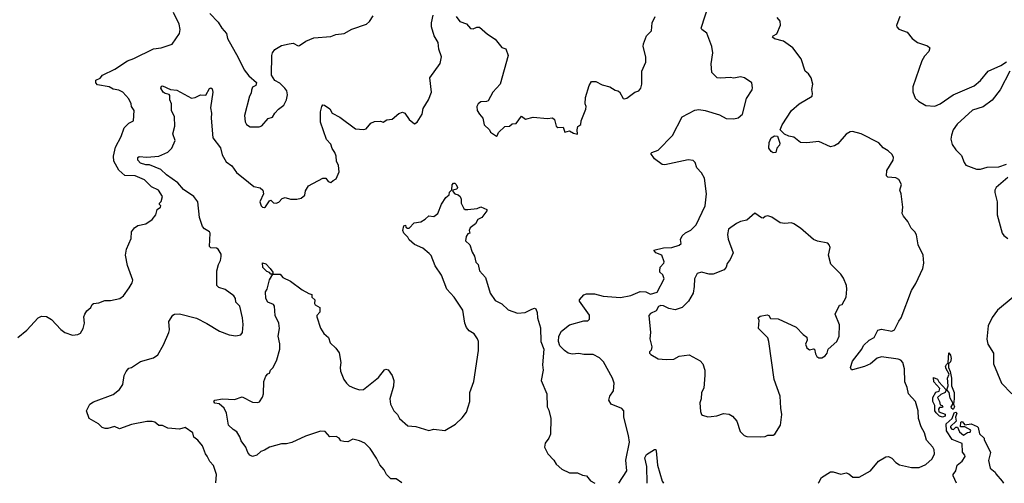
# Model space of a CAD drawing. Extents: x 1839239 to 1929705, y 762242 to 910352.
# Tile 4 of 256: x 1846959 to 1854508, y 762289 to 765840. Entities that reach past the tile are written whole.
import ezdxf

# ---------------------------------------------------------------- set-up
doc = ezdxf.new("R2010")
doc.units = 0

msp = doc.modelspace()

# ---------------------------------------------------------------- linework, layer by layer
at = {"layer": '0CON10XD'}
for points in [[(1846945, 763406.7), (1847015, 763462.5), (1847100, 763555), (1847125, 763570), (1847165.8, 763565.8), (1847202.3, 763542.3), (1847275, 763466.7), (1847305, 763443.3), (1847365, 763422.5), (1847405, 763427.5), (1847425, 763437.5), (1847445.8, 763474.2), (1847456.2, 763515), (1847452, 763565), (1847458, 763585), (1847475, 763610), (1847503.3, 763635), (1847515, 763658.8), (1847525, 763666), (1847565, 763670), (1847610.7, 763689.3), (1847655, 763688.8), (1847727.5, 763705), (1847755.6, 763724.4), (1847797.5, 763785), (1847822.5, 763825), (1847826.5, 763845), (1847785, 763956.7), (1847769.4, 764035), (1847777.9, 764082.1), (1847814, 764165), (1847816.2, 764215), (1847840, 764245), (1847865, 764263.3), (1847925, 764276.2), (1847975, 764308.8), (1848002, 764345), (1848013.9, 764386.1), (1848037.5, 764405), (1848040, 764415), (1848030, 764425), (1848030, 764435), (1848042.5, 764447.5), (1848053.3, 764485), (1848022.2, 764535), (1847970.2, 764560.2), (1847915, 764614.4), (1847845, 764643.1), (1847765, 764645.4), (1847718.3, 764688.3), (1847680, 764755), (1847679.5, 764795), (1847692.6, 764862.6), (1847736.9, 764945), (1847759.1, 765010.9), (1847795, 765046.7), (1847832.5, 765065), (1847835.7, 765145), (1847816, 765175), (1847813.8, 765195), (1847795, 765233.3), (1847748.8, 765285), (1847718.9, 765298.9), (1847675, 765308.5), (1847645, 765326.5), (1847555, 765340.8), (1847543.5, 765355), (1847544, 765376), (1847575, 765391.1), (1847594.5, 765415.5), (1847688.2, 765461.8), (1847785, 765524.4), (1847835, 765542.9), (1847985, 765616.7), (1848044.5, 765625.5), (1848127.8, 765652.2), (1848184.4, 765735), (1848189.6, 765765), (1848182.7, 765805), (1848137.9, 765895)], [(1848416.4, 765886.4), (1848481.3, 765821.3), (1848510, 765775), (1848544.2, 765735), (1848551.9, 765695), (1848635, 765550), (1848680, 765455), (1848715, 765408.8), (1848775, 765360), (1848770, 765335), (1848745, 765323.3), (1848735, 765300)], [(1851552.3, 762290.7), (1851612.9, 762385), (1851607.3, 762465), (1851634.4, 762605), (1851627.5, 762655), (1851590, 762795), (1851590, 762845), (1851575, 762861.2), (1851494.2, 762894.2), (1851476.7, 762925), (1851483.3, 762955), (1851512.3, 762997.7), (1851516.9, 763055), (1851504.4, 763095), (1851435, 763218), (1851405, 763249.2), (1851355, 763276), (1851285, 763274.2), (1851245, 763282.5), (1851195, 763278.1), (1851165, 763285.6), (1851135.8, 763305), (1851101.1, 763341.1), (1851089.2, 763375), (1851092.5, 763415), (1851112.5, 763455), (1851175, 763503.3), (1851285, 763532.5), (1851315, 763532.5), (1851327.5, 763545), (1851327, 763577), (1851250, 763685), (1851250, 763695), (1851285, 763732.5), (1851305, 763740), (1851365, 763741.2), (1851432.7, 763722.7), (1851565, 763712), (1851643.9, 763726.1), (1851715, 763757.5), (1851760, 763755), (1851795, 763736.7), (1851847, 763753), (1851900, 763855), (1851890, 763885), (1851867.5, 763905), (1851866.7, 763915), (1851870, 763945), (1851897.5, 763975), (1851900, 763985), (1851883.3, 764035), (1851835, 764053.8), (1851820, 764075), (1851895, 764092.9), (1851960, 764095), (1852015, 764113.3), (1852030, 764125), (1852026, 764155), (1852036.7, 764185), (1852062.7, 764207.3), (1852105, 764228.8), (1852145, 764268.8), (1852215, 764413.8), (1852224.2, 764505), (1852210, 764625), (1852185, 764668), (1852150, 764705), (1852138.8, 764745), (1852121.7, 764761.7), (1852085, 764767.5), (1851905, 764729.2), (1851885, 764730), (1851825, 764774.3), (1851797.5, 764815), (1851806.4, 764823.6), (1851855, 764840), (1851965, 764953.3), (1852038.8, 765095), (1852133.8, 765146.2), (1852165, 765152.5), (1852215, 765145.5), (1852325, 765111.1), (1852375, 765082.5), (1852435, 765079.2), (1852468.3, 765088.3), (1852500.8, 765115), (1852531.9, 765235), (1852575, 765303.3), (1852578.3, 765318.3), (1852571.2, 765355), (1852515, 765393.8), (1852485, 765401.9), (1852435, 765391.4), (1852405, 765397.8), (1852335, 765391.5), (1852307.5, 765395), (1852265.8, 765435), (1852260.7, 765500.7), (1852272.2, 765585), (1852264.3, 765634.3), (1852226.7, 765736.7), (1852187.5, 765765), (1852183.8, 765775), (1852241.4, 765955)], [(1848462.1, 762292.6), (1848468.1, 762355), (1848444, 762425), (1848418, 762455), (1848397.6, 762497.6), (1848383.3, 762513.3), (1848361.2, 762575), (1848325, 762618.8), (1848295, 762641.2), (1848285.7, 762675.7), (1848226.6, 762716.6), (1848185, 762704.2), (1848095, 762711.2), (1848055, 762732), (1848025, 762732), (1847995, 762757.5), (1847975, 762762.9), (1847935, 762761.9), (1847815, 762738.5), (1847725, 762705.8), (1847685, 762723.1), (1847635, 762708), (1847615, 762708), (1847592.5, 762715), (1847562.5, 762745), (1847492.5, 762785), (1847471.2, 762845), (1847497.5, 762895), (1847525, 762913.8), (1847675, 762968.6), (1847725, 763006), (1847750, 763045), (1847760.8, 763115), (1847774.3, 763145.7), (1847795, 763171.2), (1847817.5, 763175), (1847885, 763221.2), (1847985, 763248.8), (1848017.3, 763272.7), (1848061.2, 763348.8), (1848102.9, 763445), (1848106.9, 763465), (1848102.7, 763527.3), (1848133.9, 763576.1), (1848145, 763583.8), (1848185, 763588), (1848315, 763553.3), (1848395, 763513.8), (1848491.2, 763455), (1848565, 763425.7), (1848615, 763417.5), (1848653.9, 763426.1), (1848666.7, 763445), (1848671.2, 763505), (1848668, 763555), (1848647.5, 763645), (1848616, 763675), (1848614, 763705), (1848602, 763725), (1848535, 763774.3), (1848485, 763787.5), (1848470, 763805), (1848470.6, 763915), (1848482.2, 763965), (1848498.6, 763995), (1848503.1, 764025), (1848503.1, 764045), (1848481.2, 764081.2), (1848468.6, 764088.6), (1848425, 764091.9), (1848415, 764103.3), (1848419.6, 764205), (1848414.5, 764215), (1848375, 764237.3), (1848360, 764255), (1848337.7, 764325), (1848323.6, 764445), (1848295, 764486.5), (1848215, 764540), (1848170.8, 764590.8), (1848085, 764651.5), (1848041.7, 764691.7), (1847955, 764727.3), (1847925, 764728.2), (1847885, 764742.1), (1847864.4, 764765), (1847864.4, 764785), (1847875, 764792.9), (1847935, 764785.6), (1848026.7, 764795), (1848095, 764826), (1848124.4, 764855.6), (1848150, 764915), (1848133.1, 764965), (1848148.6, 765025), (1848146.9, 765095), (1848122.5, 765145), (1848122.2, 765195), (1848110, 765225), (1848108.9, 765258.9), (1848105, 765266), (1848075, 765273.3), (1848058.1, 765285), (1848040, 765315), (1848045, 765331.2), (1848055, 765332), (1848115, 765306), (1848165, 765301.2), (1848275, 765240), (1848305, 765243.3), (1848345, 765263.3), (1848385, 765262.5), (1848415, 765312.5), (1848425, 765316.7), (1848435, 765310), (1848439.2, 765285), (1848421.5, 765165), (1848430, 765125), (1848426.7, 765085), (1848439.4, 764935), (1848497.3, 764857.3), (1848511.8, 764805), (1848541.9, 764751.9), (1848585, 764719.2), (1848620.6, 764670.6), (1848712.5, 764595), (1848755, 764563.1), (1848802.1, 764552.1), (1848824, 764535), (1848827.5, 764505), (1848800, 764445), (1848809.4, 764415), (1848821.2, 764405), (1848835, 764402), (1848843, 764407), (1848875, 764452.5), (1848885, 764457.5), (1848905, 764437.1), (1848925, 764433.3), (1848945, 764441.4), (1848970.3, 764469.7), (1848995, 764478.6), (1849035, 764464.4), (1849085, 764464.4), (1849116, 764474), (1849144, 764495), (1849150.5, 764529.5), (1849173, 764567), (1849282.5, 764625), (1849305.9, 764625.9), (1849325, 764600), (1849345, 764592.5), (1849361.2, 764608.8), (1849385, 764620), (1849408.8, 764675), (1849404.1, 764724.1), (1849387, 764757), (1849386, 764794), (1849375, 764823.8), (1849353.4, 764853.4), (1849345.4, 764885.4), (1849312.3, 764922.3), (1849264.1, 765054.1), (1849266.4, 765133.6), (1849274.3, 765175.7), (1849282.3, 765187.7), (1849295, 765185.8), (1849336.4, 765156.4), (1849355, 765124), (1849413.6, 765093.6), (1849532.5, 765005), (1849595, 765000), (1849615, 765003.8), (1849652, 765048), (1849679.3, 765059.3), (1849725, 765062), (1849745, 765056.2), (1849775, 765073.3), (1849815, 765076.7), (1849865, 765122.5), (1849895, 765132.5), (1849912.5, 765125), (1849944.1, 765074.1), (1849985, 765043.3), (1850005.6, 765054.4), (1850043.8, 765115), (1850051.5, 765158.5), (1850092.9, 765225), (1850115.3, 765284.7), (1850103.3, 765395), (1850181.4, 765505), (1850191.9, 765555), (1850171.5, 765615), (1850168.1, 765665), (1850136, 765715), (1850116.7, 765785), (1850116.7, 765815), (1850130, 765875)], [(1848735, 765300), (1848734, 765276), (1848721.2, 765255), (1848682, 765105), (1848687.3, 765057.3), (1848697.3, 765037.3), (1848725, 765018.8), (1848795, 765020), (1848815, 765026.2), (1848865, 765082.5), (1848898, 765092), (1848915, 765123.3), (1848943.3, 765155), (1848983.3, 765185), (1849003.8, 765225), (1849012, 765265), (1849006, 765295), (1848991.2, 765315), (1848954.1, 765354.1), (1848915, 765373.3), (1848890.8, 765415), (1848893.1, 765565), (1848897.5, 765585), (1848915, 765611.2), (1848965, 765641.2), (1849025, 765655.6), (1849055, 765659.4), (1849095, 765640), (1849105, 765641.2), (1849153.3, 765675), (1849215, 765701.4), (1849345, 765711.2), (1849383.6, 765726.4), (1849446.4, 765733.6), (1849505, 765766.7), (1849617.5, 765805), (1849640, 765825), (1849669.3, 765870.7)], [(1850305, 765863.3), (1850332.5, 765825), (1850385, 765807.5), (1850415, 765772), (1850435, 765770), (1850465, 765783.3), (1850485, 765782.5), (1850545, 765728.8), (1850605, 765691.2), (1850655, 765626.2), (1850685, 765617.5), (1850704.3, 765565), (1850642.5, 765345), (1850586.7, 765285), (1850551.4, 765218.6), (1850538, 765212), (1850495, 765211.4), (1850475, 765195.6), (1850464.6, 765175), (1850466.7, 765145), (1850483.1, 765115), (1850510, 765085), (1850521.2, 765035), (1850560, 764995), (1850568.3, 764978.3), (1850615, 764947.5), (1850620, 764950), (1850630, 764975), (1850679.3, 765020.7), (1850715, 765023.8), (1850735, 765042.5), (1850765.6, 765044.4), (1850805, 765100), (1850837.7, 765077.7), (1850895, 765092.5), (1851005, 765084), (1851045, 765088.8), (1851060, 765075), (1851071.2, 765025), (1851085, 765013.8), (1851125, 765017.5), (1851137.5, 764977.5), (1851175, 764987.5), (1851205, 764970), (1851235, 764962.5), (1851233.6, 764996.4), (1851237, 765023), (1851261.7, 765038.3), (1851262.5, 765065), (1851300, 765155), (1851301.2, 765175), (1851294, 765195), (1851297.3, 765242.7), (1851324, 765335), (1851343.9, 765366.1), (1851375, 765366), (1851425, 765342), (1851482.5, 765325), (1851525, 765300), (1851545.9, 765295.9), (1851557, 765287), (1851585, 765236.7), (1851593.9, 765233.9), (1851615, 765240), (1851675, 765283.8), (1851705, 765294.2), (1851720.8, 765315), (1851728.6, 765345), (1851730, 765445), (1851760, 765515), (1851758.8, 765555), (1851738, 765635), (1851742, 765655), (1851765, 765716.2), (1851803.8, 765755), (1851808.6, 765815), (1851830.8, 765865)], [(1853080.5, 762289.7), (1853085.7, 762295), (1853105.8, 762334.2), (1853175, 762377.5), (1853195, 762377.5), (1853255, 762358), (1853295, 762370), (1853315, 762362), (1853346.7, 762335), (1853395, 762336.5), (1853482.9, 762385), (1853542, 762458), (1853598.3, 762491.7), (1853620, 762495), (1853645, 762482.5), (1853675, 762447.1), (1853705, 762429.2), (1853795, 762409.2), (1853855, 762408.6), (1853905, 762431.9), (1853953.5, 762476.5), (1853971.5, 762515), (1853969.4, 762545), (1853959.2, 762565), (1853910, 762620), (1853895.3, 762675), (1853870.4, 762720.4), (1853848.9, 762785), (1853847.8, 762845), (1853826.5, 762916.5), (1853773.4, 762973.4), (1853762.4, 763022.4), (1853744.4, 763065), (1853742.5, 763165), (1853728.5, 763215), (1853715, 763232.9), (1853695, 763240.4), (1853565, 763258.4), (1853532.9, 763247.1), (1853480.8, 763205), (1853435, 763182.5), (1853345, 763156.7), (1853335, 763157.5), (1853328.8, 763175), (1853344.5, 763225), (1853414.4, 763315), (1853426.9, 763345), (1853472.5, 763385), (1853509.4, 763405), (1853538.3, 763461.7), (1853565, 763468.1), (1853645, 763452.9), (1853666, 763465), (1853698.5, 763531.5), (1853716.5, 763555), (1853795.6, 763764.4), (1853829.8, 763820.2), (1853883.8, 763935), (1853889.6, 763975), (1853886.4, 764035), (1853847.8, 764115), (1853835, 764192.5), (1853821.2, 764215), (1853792.4, 764242.4), (1853769.2, 764295), (1853734.6, 764334.6), (1853725.6, 764355), (1853729.4, 764405), (1853715.7, 764505), (1853705.8, 764535), (1853718.3, 764578.3), (1853700, 764615), (1853675, 764628), (1853615, 764633.8), (1853603.3, 764645), (1853606, 764685), (1853655.6, 764765), (1853658.1, 764785), (1853647, 764807), (1853618, 764835), (1853578, 764858), (1853546.6, 764896.6), (1853410, 764965), (1853345, 764984.3), (1853325, 764981.4), (1853295, 764964), (1853230.3, 764889.7), (1853205, 764874.2), (1853175, 764866), (1853085, 764905.8), (1852995, 764895.8), (1852945, 764900), (1852895, 764940), (1852855, 764947.5), (1852823, 764963), (1852790, 764995), (1852803.8, 765035), (1852876.2, 765145), (1852935, 765194.3), (1853034, 765255), (1853038, 765275), (1853032, 765305), (1853039.2, 765345), (1853026, 765395), (1853006.7, 765425), (1852982, 765445), (1852949.1, 765539.1), (1852886.7, 765625), (1852815.7, 765675.7), (1852745, 765693.8), (1852730, 765705), (1852735, 765716.7), (1852765, 765732.5), (1852792.3, 765797.7), (1852789.1, 765829.1), (1852766.4, 765856.4)], [(1853705.6, 765864.4), (1853681.2, 765795), (1853684.1, 765784.1), (1853698.3, 765768.3), (1853762.5, 765745), (1853801.2, 765695), (1853841.2, 765665), (1853919.1, 765639.1), (1853936.2, 765625), (1853928, 765595), (1853895, 765560), (1853874.4, 765525), (1853807.5, 765325), (1853807.3, 765287.3), (1853825, 765240), (1853850, 765215), (1853905, 765183.8), (1853975, 765177.5), (1854015, 765194.3), (1854115, 765265.4), (1854276.5, 765333.5), (1854325.6, 765375), (1854385, 765446.2), (1854480.9, 765489.1), (1854525, 765518)], [(1854548.8, 765445), (1854475, 765302.9), (1854415, 765224.6), (1854345, 765171.5), (1854265, 765147.5), (1854145, 765040), (1854116.5, 764995), (1854102.7, 764955), (1854098.9, 764925), (1854106.9, 764885), (1854135, 764842.9), (1854179.1, 764799.1), (1854199.1, 764745), (1854213.1, 764725), (1854295, 764694.4), (1854325, 764694.4), (1854375, 764709.1), (1854465, 764713.5), (1854525, 764732.5)], [(1852735, 764821.2), (1852719.3, 764829.3), (1852702.5, 764855), (1852705, 764900), (1852721.2, 764935), (1852745, 764950), (1852768.3, 764948.3), (1852787.5, 764895), (1852785, 764880), (1852762.5, 764855), (1852755, 764823.3), (1852735, 764821.2)], [(1854535, 764631.8), (1854446, 764555), (1854435.7, 764534.3), (1854434.4, 764515), (1854452.3, 764445), (1854454.2, 764344.2), (1854490.4, 764205), (1854505, 764185.6), (1854534.2, 764165)], [(1849888.6, 762291.7), (1849845, 762321.8), (1849805, 762323.5), (1849770, 762355), (1849752.7, 762392.7), (1849719.1, 762429.1), (1849695, 762480), (1849645, 762555.8), (1849605, 762596), (1849564.4, 762614.4), (1849512.1, 762627.9), (1849475, 762606), (1849445, 762608), (1849420, 762615), (1849407.5, 762635), (1849385, 762646), (1849335.8, 762645.8), (1849300, 762685), (1849265, 762687.1), (1849151.1, 762648.9), (1849045, 762602.5), (1849005, 762591.8), (1848965, 762591.1), (1848873.4, 762566.6), (1848836.8, 762543.2), (1848806.8, 762533.2), (1848777, 762503), (1848745, 762493.3), (1848724.1, 762504.1), (1848708.8, 762525), (1848693.3, 762565), (1848656.7, 762615), (1848648, 762645), (1848623, 762683), (1848595, 762700), (1848560, 762735), (1848543.3, 762826.7), (1848527.5, 762865), (1848488.3, 762898.3), (1848455, 762903.8), (1848446.7, 762915), (1848455, 762926.2), (1848514.2, 762935.8), (1848605, 762930.8), (1848665, 762952), (1848745, 762910.8), (1848785, 762908), (1848797, 762913), (1848821.7, 762948.3), (1848828.8, 762975), (1848831.7, 763068.3), (1848845, 763110), (1848861.7, 763128.3), (1848875, 763132.5), (1848882.5, 763155), (1848901.2, 763175), (1848929.2, 763235), (1848953.6, 763316.4), (1848953.6, 763356.4), (1848940, 763415), (1848950, 763475), (1848945.6, 763515), (1848917.8, 763575), (1848913.8, 763645), (1848905, 763657.5), (1848860.8, 763675), (1848846.2, 763705), (1848843.8, 763755), (1848857.5, 763775), (1848873, 763847), (1848900, 763890), (1848955, 763890), (1848977.5, 763865), (1849036.1, 763836.1), (1849125, 763771.2), (1849175, 763742.5), (1849200, 763735), (1849200, 763715), (1849222.5, 763695), (1849218.8, 763665), (1849223.8, 763655), (1849260, 763635), (1849260, 763600), (1849237.5, 763575), (1849237.5, 763565), (1849266.1, 763476.1), (1849290, 763435), (1849326.7, 763405), (1849340, 763365), (1849383.9, 763323.9), (1849407.1, 763287.1), (1849422.2, 763215), (1849415.6, 763175), (1849418.1, 763148.1), (1849444.3, 763085), (1849464.3, 763055), (1849485, 763034.4), (1849525, 763016.7), (1849565, 763004.5), (1849595, 763007.5), (1849709.8, 763100.2), (1849755, 763158.8), (1849765, 763163.8), (1849785, 763158.8), (1849813.8, 763115), (1849827, 763077), (1849825, 763032.5), (1849797.1, 762935), (1849803.1, 762895), (1849828.6, 762845), (1849856, 762815), (1849872, 762785), (1849935, 762728.6), (1849995, 762723.1), (1850063.5, 762703.5), (1850095, 762694.2), (1850135, 762702.5), (1850217.8, 762692.2), (1850299.2, 762740.8), (1850350.9, 762789.1), (1850385, 762832.5), (1850410, 762915), (1850411.1, 762985), (1850440.4, 763069.6), (1850477.3, 763305), (1850475.5, 763375.5), (1850469.4, 763395), (1850443, 763433), (1850405.4, 763455.4), (1850385, 763481.2), (1850371.5, 763515), (1850355.3, 763615.3), (1850289.4, 763715), (1850235, 763776.2), (1850192.2, 763882.2), (1850144.4, 763955), (1850113, 764033), (1850098.9, 764048.9), (1850049.7, 764089.7), (1849985, 764117.5), (1849945, 764153.8), (1849934, 764175), (1849903.3, 764205), (1849897.5, 764225), (1849905, 764260), (1849916.2, 764266.2), (1849920, 764250), (1849932.5, 764242.5), (1849945, 764243.8), (1849982.5, 764285), (1850035, 764291.2), (1850068.8, 764311.2), (1850095, 764337.5), (1850135, 764332.5), (1850165.9, 764354.1), (1850193, 764427), (1850225, 764476.7), (1850250.7, 764499.3), (1850255, 764517.5), (1850272.5, 764537.5), (1850275.8, 764574.2), (1850285, 764588), (1850295, 764588), (1850305, 764578), (1850315.8, 764554.2), (1850309.2, 764540.8), (1850280, 764535), (1850280, 764525), (1850295, 764506.2), (1850319.4, 764499.4), (1850336.2, 764485), (1850344, 764465), (1850344.3, 764434.3), (1850365, 764393.3), (1850375, 764386.7), (1850395, 764386.2), (1850465.5, 764394.5), (1850495, 764406), (1850540, 764385), (1850540, 764375), (1850503.3, 764325), (1850471.1, 764308.9), (1850453.3, 764275), (1850413.3, 764245), (1850403.8, 764225), (1850410, 764205), (1850395, 764200), (1850381.8, 764178.2), (1850377.8, 764145), (1850410, 764115), (1850428.6, 764058.6), (1850445, 764027.5), (1850455, 763982.5), (1850473.8, 763963.8), (1850485, 763916.7), (1850531.1, 763865), (1850566.4, 763746.4), (1850605, 763689.2), (1850655, 763664.2), (1850705, 763616.9), (1850775, 763592.5), (1850835, 763596.7), (1850885, 763623.8), (1850905, 763630), (1850916.7, 763625), (1850926.1, 763596.1), (1850928.8, 763555), (1850950.7, 763480.7), (1850953.8, 763375), (1850976.7, 763315), (1850966, 763195), (1850972.5, 763155), (1850956.7, 763075), (1851000, 762975), (1851003.3, 762875), (1851015, 762850), (1851030, 762785), (1851028.8, 762665), (1851016.2, 762635), (1850986.7, 762595), (1850983.3, 762565), (1851007.5, 762515), (1851053.3, 762465), (1851072.5, 762435), (1851116.1, 762396.1), (1851175, 762370), (1851235, 762370), (1851275, 762350), (1851305, 762346.2), (1851335, 762308.8), (1851368.1, 762290.8)], [(1852635, 762643.8), (1852675, 762646.2), (1852695, 762656.2), (1852735, 762657.5), (1852748.8, 762665), (1852790.6, 762735), (1852803.1, 762815), (1852794.3, 762865), (1852790, 762955), (1852744.4, 763085), (1852702, 763375), (1852693.8, 763403.8), (1852623.3, 763475), (1852627.5, 763535), (1852620, 763555), (1852635, 763570), (1852689.3, 763579.3), (1852703, 763573), (1852715, 763550), (1852775, 763548), (1852912.5, 763485), (1852965, 763428.8), (1852995, 763407.5), (1852996.2, 763385), (1852984.6, 763355), (1852995, 763325.7), (1853015, 763310.6), (1853045, 763320), (1853052.5, 763315), (1853060.8, 763280.8), (1853071.2, 763261.2), (1853085, 763250), (1853109.7, 763250.3), (1853133.8, 763265), (1853150, 763285), (1853156.7, 763315), (1853225, 763374.2), (1853240.8, 763415), (1853243.8, 763503.8), (1853210.8, 763585), (1853245, 763652.5), (1853265, 763657.5), (1853296.2, 763715), (1853301.2, 763775), (1853296.7, 763805), (1853275, 763860), (1853255, 763890), (1853178.3, 763968.3), (1853160, 764035), (1853172.5, 764095), (1853166.1, 764116.1), (1853155, 764127.5), (1853075, 764143.8), (1853045, 764156.7), (1852945, 764243.3), (1852895, 764276.7), (1852875, 764283.3), (1852825, 764280), (1852790, 764285), (1852725, 764326), (1852695, 764336.7), (1852675, 764333.3), (1852659.2, 764320.8), (1852645, 764322.5), (1852595, 764356.7), (1852532.5, 764305), (1852485, 764293.8), (1852455, 764278.8), (1852392.9, 764235), (1852384.4, 764195), (1852389.7, 764159.7), (1852430, 764055), (1852406.1, 764003.9), (1852383.3, 763973.3), (1852376.2, 763945), (1852360, 763925), (1852275, 763891.2), (1852245, 763891.2), (1852185, 763906.9), (1852154, 763895), (1852131.4, 763855), (1852130.8, 763795), (1852121.2, 763745), (1852087.3, 763682.7), (1852037.5, 763635), (1851985, 763616.7), (1851935, 763626.7), (1851895, 763647.5), (1851875, 763650), (1851857, 763643), (1851839.3, 763610.7), (1851795, 763590), (1851782.5, 763575), (1851794, 763445), (1851790.8, 763395), (1851806.1, 763333.9), (1851800.7, 763309.3), (1851787.5, 763295), (1851787.5, 763285), (1851797.5, 763275), (1851855, 763242.5), (1851915, 763237.5), (1851975, 763240), (1852015, 763262.5), (1852091.7, 763271.7), (1852175, 763227.5), (1852197.5, 763205), (1852212.5, 763155), (1852213, 763117), (1852203, 763017), (1852186.2, 762985), (1852183.6, 762936.4), (1852174, 762905), (1852179.3, 762839.3), (1852186.4, 762816.4), (1852195, 762811.2), (1852235, 762796.7), (1852260.5, 762799.5), (1852305, 762806), (1852355, 762822.5), (1852397.6, 762817.6), (1852424.2, 762804.2), (1852455.8, 762765.8), (1852483.8, 762685), (1852514.2, 762654.2), (1852535, 762648), (1852635, 762643.8)], [(1848900, 763890), (1848895, 763890), (1848885, 763890), (1848875, 763902.5), (1848855, 763910), (1848822.9, 763942.9), (1848821.7, 763978.3), (1848845, 763968.8), (1848880, 763935), (1848900, 763905), (1848900, 763890)], [(1854575.3, 763714.7), (1854455, 763614.4), (1854415, 763560), (1854384.2, 763495), (1854372.7, 763392.7), (1854382, 763355), (1854423.8, 763285), (1854425.8, 763205), (1854485, 763056.2), (1854564.2, 762975)], [(1854115, 762853.3), (1854102, 762865), (1854100.8, 762875), (1854113.3, 762895), (1854112.5, 762905), (1854091.7, 762941.7), (1854085.8, 762985), (1854067.5, 763005), (1854077.5, 763035), (1854073.1, 763095), (1854084.2, 763125), (1854060.8, 763165), (1854057.7, 763182.3), (1854065, 763200), (1854078.3, 763211.7), (1854082.5, 763287.5), (1854095, 763270), (1854100.5, 763245), (1854095, 763220), (1854080, 763205), (1854080, 763175), (1854093.8, 763145), (1854102.9, 763095), (1854104, 763035), (1854123.1, 762983.1), (1854124.2, 762935.8), (1854117.5, 762895), (1854126.2, 762875), (1854115, 762853.3)], [(1854035, 762796.2), (1854011.7, 762801.7), (1853985, 762827.5), (1853976.2, 762845), (1853973.8, 762885), (1853960, 762915), (1853960.8, 762945), (1853982.5, 762987.5), (1854007.5, 762995), (1854012.5, 763015), (1853966.7, 763065), (1853965, 763100), (1853996.4, 763086.4), (1854006.7, 763065), (1854062.5, 763005), (1854055, 762983.3), (1854020, 762970), (1853996.7, 762945), (1854011.2, 762915), (1854015, 762890), (1854030, 762885), (1854036.7, 762875), (1854035, 762870), (1854010.7, 762869.3), (1854003.9, 762856.1), (1854006.4, 762836.4), (1854055, 762818), (1854055, 762804), (1854035, 762796.2)], [(1854141.5, 762289.1), (1854116.7, 762345), (1854116.7, 762355), (1854136.2, 762385), (1854145, 762427.5), (1854185, 762457.5), (1854206.7, 762495), (1854206.2, 762505), (1854187.1, 762527.1), (1854184, 762594), (1854108.1, 762625), (1854065, 762691.2), (1854060.8, 762745), (1854108, 762785), (1854122.3, 762827.7), (1854135, 762832.5), (1854142.5, 762825), (1854132.5, 762795), (1854138.8, 762765), (1854094.2, 762725), (1854094.2, 762715), (1854105, 762704), (1854118, 762702), (1854135, 762717.5), (1854148.3, 762718.3), (1854163.6, 762683.6), (1854195, 762657.5), (1854225, 762677.5), (1854245, 762680), (1854250, 762695), (1854205, 762722.5), (1854171.7, 762721.7), (1854175, 762757.5), (1854185, 762762.5), (1854205, 762737.5), (1854253, 762743), (1854300, 762725), (1854307.5, 762715), (1854316.4, 762666.4), (1854352.5, 762635), (1854353, 762623), (1854402.5, 762525), (1854385.9, 762464.1), (1854400, 762405), (1854436.7, 762375), (1854441.7, 762361.7), (1854492.5, 762305), (1854501.7, 762288.8)], [(1851770.7, 762290.5), (1851766.4, 762416.4), (1851751.4, 762485), (1851765, 762510), (1851825, 762548.8), (1851835, 762546.7), (1851838.1, 762538.1), (1851848.3, 762428.3), (1851885.6, 762305), (1851894.7, 762290.5)]]:
    msp.add_lwpolyline(points, dxfattribs=at)

doc.saveas('drawing.dxf')
